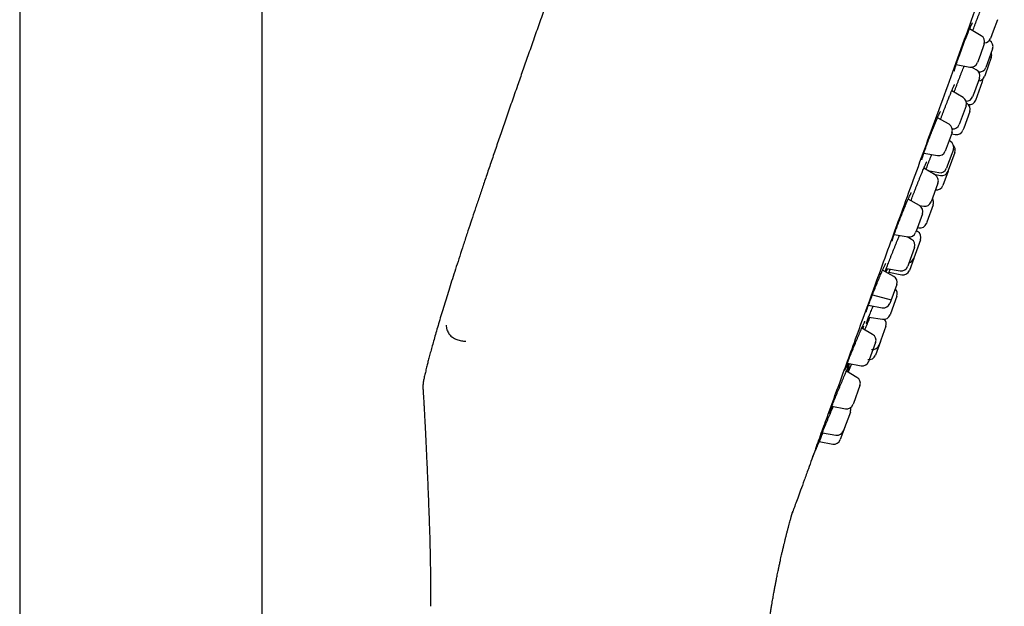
# Model space of a CAD drawing. Header units: millimetres. Extents: x 8 to 1577, y 12 to 2536.
# Tile 63 of 65: x 1118 to 1190, y 2091 to 2134. Entities that reach past the tile are written whole.
import ezdxf

# ---------------------------------------------------------------- set-up
doc = ezdxf.new("R2010")
doc.units = ezdxf.units.MM

msp = doc.modelspace()

# ---------------------------------------------------------------- linework, layer by layer
at = {"color": 7, "linetype": 'Continuous', "lineweight": 30}
for p, q in [((1117.95, 2315.558), (1117.95, 1961.866)), ((1135.75, 1961.735), (1135.75, 2315.558)), ((1189.701, 2133.766), (1189.395, 2132.926)), ((1188.515, 2132.592), (1187.66, 2133.085)), ((1189.395, 2132.926), (1189.201, 2132.393)), ((1188.734, 2131.988), (1188.426, 2131.14)), ((1189.35, 2131.633), (1188.975, 2130.603)), ((1189.121, 2132.242), (1189.116, 2132.245)), ((1188.426, 2131.14), (1188.235, 2130.615)), ((1189.252, 2130.985), (1188.792, 2129.721)), ((1186.675, 2130.471), (1187.678, 2130.294)), ((1188.153, 2130.096), (1187.809, 2130.288)), ((1188.975, 2130.603), (1188.85, 2130.26)), ((1188.378, 2129.488), (1188.013, 2128.486)), ((1188.792, 2129.721), (1188.753, 2129.612)), ((1188.117, 2127.866), (1188.617, 2129.239)), ((1187.188, 2128.05), (1186.35, 2128.55)), ((1186.45, 2128.528), (1186.439, 2128.497)), ((1188.013, 2128.486), (1187.878, 2128.116)), ((1187.402, 2127.45), (1187.043, 2126.465)), ((1187.447, 2127.642), (1187.431, 2127.651)), ((1186.149, 2126.093), (1185.309, 2126.577)), ((1187.676, 2127.033), (1187.235, 2125.821)), ((1187.043, 2126.465), (1186.902, 2126.077)), ((1187.235, 2125.821), (1187.176, 2125.66)), ((1186.369, 2125.489), (1186.015, 2124.517)), ((1186.335, 2125.395), (1186.609, 2125.341)), ((1186.015, 2124.517), (1185.869, 2124.116)), ((1186.243, 2124.848), (1186.154, 2124.898)), ((1184.302, 2123.973), (1185.312, 2123.794)), ((1186.468, 2124.241), (1186.048, 2123.086)), ((1186.583, 2124.031), (1186.098, 2122.699)), ((1186.048, 2123.086), (1185.968, 2122.868)), ((1185.126, 2122.384), (1184.302, 2122.876)), ((1184.595, 2122.701), (1185.405, 2122.548)), ((1184.645, 2122.671), (1184.652, 2122.69)), ((1185.047, 2122.431), (1185.516, 2122.338)), ((1186.084, 2122.658), (1185.704, 2121.615)), ((1186.098, 2122.699), (1186.083, 2122.658)), ((1185.339, 2121.784), (1184.934, 2120.669)), ((1183.981, 2120.136), (1183.156, 2120.612)), ((1183.976, 2120.139), (1184.29, 2120.088)), ((1184.993, 2120.187), (1184.529, 2118.914)), ((1184.934, 2120.669), (1184.84, 2120.411)), ((1184.201, 2119.532), (1183.806, 2118.448)), ((1184.529, 2118.914), (1184.493, 2118.814)), ((1182.129, 2118.017), (1183.144, 2117.838)), ((1183.806, 2118.448), (1183.701, 2118.159)), ((1183.836, 2118.235), (1183.747, 2118.285)), ((1183.83, 2118.513), (1183.93, 2118.494)), ((1183.404, 2117.652), (1183.072, 2117.851)), ((1184.061, 2117.628), (1183.571, 2116.281)), ((1183.617, 2117.052), (1183.172, 2115.829)), ((1183.172, 2115.829), (1183.118, 2115.679)), ((1183.562, 2116.255), (1183.243, 2115.381)), ((1183.571, 2116.281), (1183.561, 2116.255)), ((1182.089, 2114.938), (1181.28, 2115.405)), ((1181.551, 2115.521), (1182.568, 2115.357)), ((1181.741, 2115.238), (1182.68, 2115.06)), ((1182.309, 2114.334), (1181.878, 2113.151)), ((1180.531, 2113.593), (1181.905, 2113.225)), ((1180.236, 2112.819), (1181.253, 2112.64)), ((1181.878, 2113.151), (1181.809, 2112.961)), ((1182.322, 2113.492), (1181.847, 2112.187)), ((1181.847, 2112.187), (1181.822, 2112.119)), ((1180.26, 2111.96), (1181.273, 2111.797)), ((1180.542, 2110.687), (1179.749, 2111.144)), ((1181.517, 2111.282), (1181.024, 2109.926)), ((1180.761, 2110.083), (1180.301, 2108.819)), ((1181.113, 2110.173), (1180.745, 2109.16)), ((1181.024, 2109.926), (1181.018, 2109.909)), ((1178.691, 2108.567), (1179.705, 2108.388)), ((1180.301, 2108.819), (1180.262, 2108.71)), ((1179.394, 2107.535), (1178.617, 2107.984)), ((1179.614, 2106.931), (1179.133, 2105.607)), ((1179.133, 2105.607), (1179.115, 2105.558)), ((1177.55, 2105.414), (1178.558, 2105.237)), ((1178.909, 2104.993), (1178.414, 2103.633)), ((1176.854, 2103.475), (1177.853, 2103.299)), ((1178.505, 2103.884), (1178.171, 2102.967)), ((1178.414, 2103.633), (1178.409, 2103.62)), ((1176.628, 2102.819), (1177.615, 2102.645))]:
    msp.add_line(p, q, dxfattribs=at)
at = {"color": 7, "linetype": 'Continuous', "lineweight": 30, "flags": 128}
for points in [[(1178.753, 2107.905), (1178.844, 2108.125), (1178.971, 2108.435)], [(1176.122, 2101.619), (1176.167, 2101.725), (1176.385, 2102.241)]]:
    msp.add_lwpolyline(points, dxfattribs=at)
at = {"color": 7, "linetype": 'Continuous', "lineweight": 30}
for centre, start, end in [((1188.265, 2132.159), 340, 60), ((1188.731, 2132.564), 272.80073, 340), ((1188.88, 2131.804), 340, 61.18381), ((1188.783, 2131.156), 340, 22.27011), ((1187.765, 2130.786), 260, 340), ((1188.381, 2130.431), 263.72665, 340), ((1187.908, 2129.659), 340, 60.72539), ((1188.283, 2129.783), 272.33195, 340), ((1188.147, 2129.41), 340, 3.3554), ((1186.932, 2127.621), 340, 59.15568), ((1187.408, 2128.287), 269.42747, 340), ((1187.206, 2127.204), 340, 61.18381), ((1187.648, 2128.037), 261.46231, 340), ((1185.899, 2125.66), 340, 60), ((1186.432, 2126.248), 265.24366, 340), ((1186.706, 2125.831), 258.81619, 340), ((1185.998, 2124.412), 340, 60.72539), ((1186.113, 2124.202), 340, 42.54492), ((1185.399, 2124.287), 260, 340), ((1184.87, 2121.955), 340, 59.15568), ((1185.498, 2123.039), 259.27461, 340), ((1185.613, 2122.829), 258.81619, 340), ((1185.234, 2121.786), 261.53599, 340), ((1183.731, 2119.703), 340, 60), ((1184.37, 2120.582), 260.84432, 340), ((1184.523, 2120.358), 340, 35.9442), ((1184.023, 2118.985), 259.27461, 340), ((1183.231, 2118.33), 260, 340), ((1183.591, 2117.799), 340, 60.72539), ((1183.147, 2117.223), 340, 59.15568), ((1183.092, 2116.426), 284.05537, 340), ((1182.648, 2115.85), 260.84432, 340), ((1182.773, 2115.552), 259.27461, 340), ((1181.839, 2114.505), 340, 60), ((1181.852, 2113.663), 340, 46.42182), ((1181.339, 2113.132), 260, 340), ((1181.352, 2112.29), 260.84432, 340), ((1181.047, 2111.453), 340, 42.99883), ((1180.292, 2110.254), 340, 60), ((1180.548, 2110.08), 260.84432, 340), ((1179.792, 2108.881), 260, 340), ((1180.275, 2109.331), 260.84432, 340), ((1179.144, 2107.102), 340, 60), ((1178.645, 2105.729), 260, 340), ((1178.439, 2105.164), 340, 16.9551), ((1177.939, 2103.791), 260, 340), ((1177.702, 2103.138), 260, 340)]:
    msp.add_arc(centre, 0.5, start, end, dxfattribs=at)
for points, knots in [([(1162.205, 2150.526), (1162.005, 2149.976), (1161.61, 2148.891), (1161.027, 2147.283), (1160.459, 2145.717), (1159.908, 2144.191), (1159.376, 2142.715), (1158.862, 2141.287), (1158.367, 2139.905), (1157.886, 2138.561), (1157.416, 2137.245), (1156.957, 2135.957), (1156.51, 2134.697), (1156.077, 2133.475), (1155.658, 2132.288), (1155.253, 2131.137), (1154.862, 2130.021), (1154.464, 2128.882), (1154.06, 2127.724), (1153.653, 2126.55), (1153.263, 2125.42), (1152.889, 2124.333), (1152.532, 2123.289), (1152.197, 2122.305), (1151.883, 2121.377), (1151.59, 2120.505), (1151.309, 2119.667), (1151.042, 2118.864), (1150.774, 2118.055), (1150.508, 2117.245), (1150.245, 2116.436), (1149.997, 2115.668), (1149.764, 2114.94), (1149.545, 2114.251), (1149.341, 2113.599), (1149.144, 2112.966), (1148.956, 2112.351), (1148.777, 2111.756), (1148.612, 2111.2), (1148.461, 2110.683), (1148.324, 2110.202), (1148.199, 2109.756), (1148.086, 2109.343), (1147.984, 2108.962), (1147.894, 2108.611), (1147.806, 2108.261), (1147.724, 2107.915), (1147.656, 2107.618), (1147.62, 2107.447), (1147.608, 2107.389)], [0, 0, 0, 0, 0.038531, 0.0760699, 0.1126302, 0.1482251, 0.182868, 0.2159784, 0.2481959, 0.2795332, 0.3100029, 0.3402131, 0.3695465, 0.3980164, 0.4256363, 0.4524196, 0.4783796, 0.5035299, 0.5318663, 0.55914, 0.5853723, 0.6105846, 0.6347981, 0.6580341, 0.6790662, 0.6992662, 0.7186519, 0.7372411, 0.7550517, 0.774711, 0.7933795, 0.811085, 0.8278552, 0.8437176, 0.8587, 0.87283, 0.8874216, 0.9010522, 0.9137586, 0.9255777, 0.9365464, 0.9467015, 0.9560799, 0.9647184, 0.972654, 0.9799235, 0.9884974, 0.9960752, 1, 1, 1, 1]), ([(1176.37, 2102.314), (1176.522, 2102.733), (1176.827, 2103.572), (1177.351, 2105.012), (1177.92, 2106.575), (1178.537, 2108.268), (1179.209, 2110.116), (1179.939, 2112.121), (1180.727, 2114.286), (1181.557, 2116.566), (1182.423, 2118.946), (1183.322, 2121.414), (1184.248, 2123.961), (1185.201, 2126.577), (1186.176, 2129.257), (1187.17, 2131.988), (1188.177, 2134.754), (1189.191, 2137.54), (1189.869, 2139.403), (1190.208, 2140.334)], [0, 0, 0, 0, 0.056574, 0.113415, 0.17016, 0.226689, 0.283221, 0.342868, 0.402514, 0.462416, 0.522329, 0.581975, 0.64161, 0.701258, 0.760904, 0.820805, 0.880718, 0.940364, 1, 1, 1, 1]), ([(1187.895, 2132.95), (1187.895, 2132.951), (1187.917, 2133.013), (1187.964, 2133.143), (1188.037, 2133.343), (1188.115, 2133.55), (1188.194, 2133.762), (1188.274, 2133.971), (1188.352, 2134.174), (1188.429, 2134.368), (1188.491, 2134.526), (1188.526, 2134.612), (1188.538, 2134.642)], [0, 0, 0, 0, 0.0012684, 0.112519, 0.2237696, 0.3425586, 0.4617266, 0.5805159, 0.6993024, 0.8184675, 0.9372545, 1, 1, 1, 1]), ([(1187.083, 2131.627), (1187.1, 2131.673), (1187.134, 2131.765), (1187.186, 2131.904), (1187.24, 2132.043), (1187.293, 2132.181), (1187.346, 2132.317), (1187.398, 2132.449), (1187.45, 2132.577), (1187.499, 2132.7), (1187.547, 2132.816), (1187.592, 2132.926), (1187.636, 2133.029), (1187.677, 2133.125), (1187.716, 2133.214), (1187.752, 2133.294), (1187.785, 2133.365), (1187.814, 2133.426), (1187.838, 2133.474), (1187.856, 2133.509), (1187.869, 2133.532), (1187.877, 2133.545), (1187.878, 2133.547), (1187.878, 2133.547)], [0, 0, 0, 0, 0.050026, 0.101138, 0.152499, 0.204013, 0.255564, 0.307027, 0.358309, 0.409338, 0.460013, 0.51006, 0.560265, 0.610781, 0.661488, 0.712181, 0.762577, 0.812336, 0.860983, 0.90275, 0.940786, 0.973687, 1, 1, 1, 1]), ([(1186.535, 2129.983), (1186.535, 2129.983), (1186.535, 2129.982), (1186.536, 2129.988), (1186.538, 2130), (1186.543, 2130.025), (1186.552, 2130.06), (1186.564, 2130.107), (1186.58, 2130.166), (1186.601, 2130.235), (1186.625, 2130.314), (1186.652, 2130.401), (1186.684, 2130.498), (1186.718, 2130.602), (1186.756, 2130.714), (1186.797, 2130.833), (1186.84, 2130.957), (1186.885, 2131.085), (1186.932, 2131.217), (1186.981, 2131.352), (1187.031, 2131.488), (1187.065, 2131.58), (1187.082, 2131.626), (1187.083, 2131.627)], [0, 0, 0, 0, 0.001189, 0.03184, 0.068238, 0.110338, 0.157308, 0.20786, 0.260722, 0.314816, 0.369325, 0.424988, 0.481476, 0.538584, 0.596136, 0.653969, 0.711932, 0.76985, 0.827612, 0.885139, 0.942189, 0.999141, 1, 1, 1, 1]), ([(1186.526, 2128.445), (1186.545, 2128.495), (1186.586, 2128.609), (1186.656, 2128.797), (1186.734, 2129.004), (1186.813, 2129.216), (1186.894, 2129.427), (1186.975, 2129.637), (1187.054, 2129.841), (1187.131, 2130.038), (1187.202, 2130.216), (1187.244, 2130.32), (1187.263, 2130.367)], [0, 0, 0, 0, 0.080975, 0.185231, 0.289156, 0.393203, 0.497582, 0.60163, 0.705708, 0.810117, 0.914195, 1, 1, 1, 1]), ([(1186.193, 2128.173), (1186.204, 2128.201), (1186.232, 2128.269), (1186.273, 2128.369), (1186.318, 2128.475), (1186.36, 2128.574), (1186.399, 2128.665), (1186.435, 2128.748), (1186.467, 2128.82), (1186.496, 2128.882), (1186.52, 2128.933), (1186.538, 2128.97), (1186.552, 2128.996), (1186.559, 2129.01), (1186.563, 2129.015), (1186.562, 2129.014), (1186.562, 2129.014)], [0, 0, 0, 0, 0.060259, 0.146238, 0.232583, 0.319045, 0.405256, 0.49088, 0.57554, 0.658783, 0.739984, 0.818667, 0.886258, 0.94628, 0.996432, 1, 1, 1, 1]), ([(1185.529, 2126.451), (1185.548, 2126.503), (1185.591, 2126.62), (1185.662, 2126.812), (1185.74, 2127.02), (1185.821, 2127.232), (1185.902, 2127.442), (1185.984, 2127.651), (1186.064, 2127.853), (1186.135, 2128.031), (1186.177, 2128.135), (1186.195, 2128.179)], [0, 0, 0, 0, 0.095081, 0.212097, 0.329487, 0.446503, 0.563517, 0.680904, 0.797919, 0.914987, 1, 1, 1, 1]), ([(1185.01, 2125.862), (1185.025, 2125.899), (1185.058, 2125.98), (1185.106, 2126.099), (1185.156, 2126.219), (1185.204, 2126.333), (1185.251, 2126.443), (1185.295, 2126.546), (1185.337, 2126.642), (1185.376, 2126.729), (1185.412, 2126.808), (1185.444, 2126.876), (1185.472, 2126.934), (1185.495, 2126.98), (1185.513, 2127.012), (1185.524, 2127.032), (1185.53, 2127.041), (1185.53, 2127.041), (1185.53, 2127.041)], [0, 0, 0, 0, 0.060481, 0.129394, 0.198341, 0.267826, 0.337737, 0.407912, 0.478115, 0.548038, 0.617377, 0.685773, 0.752774, 0.817738, 0.880161, 0.931756, 0.976641, 1, 1, 1, 1]), ([(1184.524, 2124.602), (1184.535, 2124.63), (1184.569, 2124.724), (1184.632, 2124.892), (1184.711, 2125.101), (1184.792, 2125.312), (1184.874, 2125.523), (1184.948, 2125.708), (1184.993, 2125.82), (1185.011, 2125.865)], [0, 0, 0, 0, 0.0711467, 0.2345631, 0.3985011, 0.561918, 0.7253294, 0.8892616, 1, 1, 1, 1]), ([(1184.154, 2123.484), (1184.154, 2123.484), (1184.154, 2123.483), (1184.155, 2123.489), (1184.158, 2123.505), (1184.164, 2123.532), (1184.174, 2123.57), (1184.188, 2123.619), (1184.206, 2123.68), (1184.229, 2123.752), (1184.255, 2123.833), (1184.285, 2123.924), (1184.318, 2124.023), (1184.355, 2124.129), (1184.395, 2124.243), (1184.437, 2124.362), (1184.481, 2124.483), (1184.511, 2124.566), (1184.526, 2124.606)], [0, 0, 0, 0, 0.010181, 0.050895, 0.099063, 0.154287, 0.2151, 0.279356, 0.347201, 0.417343, 0.48907, 0.561875, 0.635379, 0.709284, 0.783345, 0.857314, 0.93106, 1, 1, 1, 1]), ([(1184.464, 2122.779), (1184.478, 2122.817), (1184.512, 2122.909), (1184.572, 2123.071), (1184.642, 2123.259), (1184.718, 2123.458), (1184.796, 2123.662), (1184.849, 2123.802), (1184.876, 2123.871)], [0, 0, 0, 0, 0.124881, 0.300372, 0.475306, 0.650446, 0.826144, 1, 1, 1, 1]), ([(1183.361, 2120.494), (1183.369, 2120.517), (1183.398, 2120.596), (1183.454, 2120.746), (1183.527, 2120.94), (1183.605, 2121.143), (1183.685, 2121.351), (1183.767, 2121.562), (1183.85, 2121.772), (1183.933, 2121.98), (1184.014, 2122.182), (1184.093, 2122.376), (1184.169, 2122.56), (1184.24, 2122.73), (1184.297, 2122.863), (1184.326, 2122.932), (1184.336, 2122.954)], [0, 0, 0, 0, 0.030595, 0.1080029, 0.1856578, 0.2630659, 0.3404722, 0.4181253, 0.4955319, 0.5729743, 0.6506633, 0.728106, 0.8056086, 0.8833581, 0.9608608, 1, 1, 1, 1]), ([(1184.333, 2122.946), (1184.343, 2122.97), (1184.366, 2123.022), (1184.398, 2123.094), (1184.429, 2123.163), (1184.456, 2123.223), (1184.48, 2123.272), (1184.498, 2123.31), (1184.511, 2123.334), (1184.519, 2123.348), (1184.52, 2123.349), (1184.52, 2123.35)], [0, 0, 0, 0, 0.10282, 0.230212, 0.356322, 0.483374, 0.609983, 0.734367, 0.838209, 0.928479, 1, 1, 1, 1]), ([(1182.943, 2120.113), (1182.958, 2120.148), (1182.99, 2120.226), (1183.038, 2120.338), (1183.086, 2120.451), (1183.132, 2120.557), (1183.175, 2120.655), (1183.215, 2120.744), (1183.251, 2120.824), (1183.284, 2120.894), (1183.313, 2120.954), (1183.338, 2121.004), (1183.358, 2121.042), (1183.372, 2121.068), (1183.38, 2121.081), (1183.383, 2121.087), (1183.383, 2121.086), (1183.382, 2121.085)], [0, 0, 0, 0, 0.0680597, 0.1468119, 0.225676, 0.304345, 0.3825664, 0.460086, 0.5366485, 0.611964, 0.6863598, 0.7608339, 0.834137, 0.8959991, 0.9506217, 0.9962355, 1, 1, 1, 1]), ([(1182.29, 2118.46), (1182.306, 2118.503), (1182.345, 2118.61), (1182.414, 2118.789), (1182.493, 2118.995), (1182.575, 2119.205), (1182.658, 2119.415), (1182.742, 2119.625), (1182.825, 2119.829), (1182.893, 2119.995), (1182.932, 2120.088), (1182.945, 2120.118)], [0, 0, 0, 0, 0.084351, 0.206952, 0.329163, 0.45137, 0.573966, 0.696173, 0.818463, 0.941143, 1, 1, 1, 1]), ([(1181.469, 2115.296), (1181.477, 2115.32), (1181.499, 2115.381), (1181.544, 2115.501), (1181.601, 2115.655), (1181.666, 2115.827), (1181.737, 2116.011), (1181.812, 2116.206), (1181.892, 2116.408), (1181.973, 2116.615), (1182.057, 2116.825), (1182.141, 2117.035), (1182.225, 2117.242), (1182.307, 2117.444), (1182.387, 2117.638), (1182.457, 2117.808), (1182.499, 2117.906), (1182.517, 2117.949)], [0, 0, 0, 0, 0.0410548, 0.1065541, 0.1764918, 0.2466526, 0.3165903, 0.3865265, 0.4566856, 0.5266221, 0.5965908, 0.6667824, 0.7367515, 0.8067746, 0.8770209, 0.9470442, 1, 1, 1, 1]), ([(1181.971, 2117.521), (1181.971, 2117.521), (1181.971, 2117.52), (1181.972, 2117.525), (1181.975, 2117.538), (1181.981, 2117.562), (1181.99, 2117.598), (1182.004, 2117.645), (1182.023, 2117.703), (1182.045, 2117.772), (1182.072, 2117.852), (1182.102, 2117.94), (1182.136, 2118.036), (1182.173, 2118.14), (1182.212, 2118.25), (1182.252, 2118.359), (1182.279, 2118.432), (1182.292, 2118.465)], [0, 0, 0, 0, 0.0031551, 0.0450456, 0.0956576, 0.1548183, 0.2213881, 0.2935618, 0.3695856, 0.4481055, 0.5281762, 0.6091497, 0.6905733, 0.7720986, 0.8534718, 0.9342716, 1, 1, 1, 1]), ([(1181.252, 2115.341), (1181.263, 2115.365), (1181.287, 2115.421), (1181.324, 2115.502), (1181.361, 2115.586), (1181.396, 2115.661), (1181.427, 2115.727), (1181.454, 2115.784), (1181.477, 2115.829), (1181.494, 2115.861), (1181.504, 2115.881), (1181.511, 2115.891), (1181.511, 2115.891), (1181.511, 2115.891)], [0, 0, 0, 0, 0.075421, 0.18207, 0.288664, 0.396208, 0.504237, 0.611826, 0.717778, 0.809183, 0.891596, 0.96149, 1, 1, 1, 1]), ([(1180.286, 2112.956), (1180.301, 2112.995), (1180.336, 2113.09), (1180.4, 2113.256), (1180.474, 2113.448), (1180.553, 2113.65), (1180.635, 2113.856), (1180.719, 2114.066), (1180.804, 2114.276), (1180.889, 2114.484), (1180.973, 2114.687), (1181.055, 2114.882), (1181.133, 2115.068), (1181.201, 2115.225), (1181.24, 2115.313), (1181.255, 2115.349)], [0, 0, 0, 0, 0.057154, 0.137913, 0.218416, 0.298915, 0.379671, 0.460172, 0.540726, 0.621537, 0.702092, 0.782739, 0.863642, 0.944289, 1, 1, 1, 1]), ([(1181.623, 2115.509), (1181.619, 2115.499), (1181.593, 2115.437), (1181.557, 2115.355), (1181.529, 2115.292), (1181.518, 2115.268)], [0, 0, 0, 0, 0.1040464, 0.6554004, 1, 1, 1, 1]), ([(1181.709, 2115.158), (1181.723, 2115.193), (1181.752, 2115.266), (1181.794, 2115.372), (1181.824, 2115.446), (1181.835, 2115.475)], [0, 0, 0, 0, 0.36136, 0.747251, 1, 1, 1, 1]), ([(1180.066, 2112.316), (1180.066, 2112.317), (1180.067, 2112.317), (1180.069, 2112.328), (1180.074, 2112.348), (1180.084, 2112.379), (1180.097, 2112.423), (1180.115, 2112.477), (1180.137, 2112.542), (1180.163, 2112.618), (1180.193, 2112.702), (1180.227, 2112.794), (1180.259, 2112.881), (1180.28, 2112.94), (1180.289, 2112.963)], [0, 0, 0, 0, 0.038734, 0.099226, 0.171167, 0.253253, 0.342993, 0.437802, 0.535664, 0.635219, 0.735601, 0.836236, 0.936324, 1, 1, 1, 1]), ([(1180.108, 2111.556), (1180.111, 2111.565), (1180.123, 2111.598), (1180.152, 2111.678), (1180.197, 2111.796), (1180.25, 2111.936), (1180.311, 2112.092), (1180.378, 2112.264), (1180.45, 2112.448), (1180.516, 2112.614), (1180.559, 2112.72), (1180.574, 2112.76)], [0, 0, 0, 0, 0.04063, 0.16005, 0.287562, 0.415481, 0.542993, 0.670503, 0.798419, 0.925928, 1, 1, 1, 1]), ([(1180.333, 2112.802), (1180.331, 2112.797), (1180.328, 2112.79), (1180.325, 2112.784), (1180.325, 2112.783)], [0, 0, 0, 0, 0.758379, 1, 1, 1, 1]), ([(1179.785, 2111.226), (1179.794, 2111.247), (1179.817, 2111.298), (1179.85, 2111.37), (1179.883, 2111.443), (1179.913, 2111.506), (1179.938, 2111.559), (1179.957, 2111.599), (1179.971, 2111.625), (1179.979, 2111.639), (1179.982, 2111.645), (1179.982, 2111.644), (1179.982, 2111.644)], [0, 0, 0, 0, 0.087273, 0.217274, 0.347118, 0.475896, 0.602559, 0.725618, 0.827096, 0.917392, 0.991673, 1, 1, 1, 1]), ([(1179.975, 2111.014), (1179.979, 2111.024), (1180.011, 2111.104), (1180.073, 2111.254), (1180.158, 2111.461), (1180.241, 2111.662), (1180.308, 2111.825), (1180.345, 2111.915), (1180.357, 2111.944)], [0, 0, 0, 0, 0.0318222, 0.2473236, 0.4629592, 0.679282, 0.8949174, 1, 1, 1, 1]), ([(1180.072, 2111.449), (1180.072, 2111.449), (1180.071, 2111.449), (1180.074, 2111.456), (1180.078, 2111.471), (1180.088, 2111.498), (1180.099, 2111.53), (1180.108, 2111.557), (1180.112, 2111.567)], [0, 0, 0, 0, 0.052935, 0.202921, 0.389154, 0.607431, 0.848153, 1, 1, 1, 1]), ([(1180.31, 2111.952), (1180.306, 2111.942), (1180.28, 2111.881), (1180.238, 2111.783), (1180.186, 2111.664), (1180.152, 2111.587), (1180.138, 2111.556), (1180.136, 2111.551)], [0, 0, 0, 0, 0.053238, 0.348196, 0.643107, 0.938959, 1, 1, 1, 1]), ([(1149.241, 2111.358), (1149.243, 2111.333), (1149.258, 2111.19), (1149.308, 2110.997), (1149.406, 2110.801), (1149.525, 2110.631), (1149.681, 2110.492), (1149.868, 2110.379), (1150.08, 2110.286), (1150.357, 2110.212), (1150.582, 2110.195), (1150.691, 2110.186)], [0, 0, 0, 0, 0.033544, 0.192829, 0.26848, 0.341996, 0.491518, 0.577109, 0.668918, 0.8386, 1, 1, 1, 1]), ([(1178.639, 2108.431), (1178.653, 2108.468), (1178.684, 2108.551), (1178.742, 2108.701), (1178.809, 2108.873), (1178.882, 2109.058), (1178.959, 2109.253), (1179.041, 2109.455), (1179.125, 2109.663), (1179.211, 2109.872), (1179.297, 2110.082), (1179.383, 2110.288), (1179.467, 2110.489), (1179.549, 2110.682), (1179.627, 2110.864), (1179.7, 2111.032), (1179.754, 2111.157), (1179.781, 2111.219), (1179.789, 2111.235)], [0, 0, 0, 0, 0.052566, 0.118573, 0.18437, 0.250165, 0.31617, 0.381965, 0.447805, 0.513855, 0.579695, 0.64561, 0.711735, 0.77765, 0.843626, 0.909811, 0.975787, 1, 1, 1, 1]), ([(1179.886, 2111.294), (1179.884, 2111.289), (1179.867, 2111.242), (1179.843, 2111.179), (1179.819, 2111.116), (1179.815, 2111.106)], [0, 0, 0, 0, 0.09827, 0.861822, 1, 1, 1, 1]), ([(1178.767, 2108.554), (1178.758, 2108.534), (1178.727, 2108.463), (1178.681, 2108.359), (1178.642, 2108.273), (1178.626, 2108.24), (1178.626, 2108.239)], [0, 0, 0, 0, 0.15764, 0.573057, 0.987153, 1, 1, 1, 1]), ([(1178.791, 2108.375), (1178.797, 2108.387), (1178.81, 2108.415), (1178.826, 2108.45), (1178.841, 2108.48), (1178.849, 2108.495), (1178.852, 2108.502), (1178.852, 2108.501), (1178.852, 2108.5)], [0, 0, 0, 0, 0.152407, 0.393832, 0.631123, 0.819626, 0.971575, 1, 1, 1, 1]), ([(1178.971, 2108.435), (1178.971, 2108.435), (1178.97, 2108.431), (1178.974, 2108.442), (1178.984, 2108.466), (1178.994, 2108.49), (1179.002, 2108.509), (1179.003, 2108.512)], [0, 0, 0, 0, 0.000202, 0.367978, 0.657067, 0.946155, 1, 1, 1, 1]), ([(1177.39, 2105.002), (1177.396, 2105.019), (1177.413, 2105.063), (1177.45, 2105.16), (1177.499, 2105.288), (1177.557, 2105.434), (1177.622, 2105.596), (1177.693, 2105.773), (1177.769, 2105.96), (1177.849, 2106.157), (1177.932, 2106.361), (1178.018, 2106.569), (1178.105, 2106.778), (1178.192, 2106.987), (1178.278, 2107.192), (1178.362, 2107.39), (1178.443, 2107.58), (1178.52, 2107.759), (1178.591, 2107.924), (1178.656, 2108.074), (1178.714, 2108.205), (1178.762, 2108.311), (1178.785, 2108.363), (1178.796, 2108.386)], [0, 0, 0, 0, 0.027892, 0.07695, 0.126164, 0.175222, 0.224278, 0.273491, 0.322547, 0.371637, 0.420883, 0.469973, 0.519119, 0.568421, 0.617567, 0.666758, 0.716105, 0.765296, 0.814501, 0.863863, 0.913067, 0.962249, 1, 1, 1, 1]), ([(1178.508, 2108.055), (1178.508, 2108.055), (1178.508, 2108.054), (1178.51, 2108.062), (1178.514, 2108.077), (1178.522, 2108.104), (1178.535, 2108.142), (1178.552, 2108.192), (1178.573, 2108.252), (1178.599, 2108.323), (1178.622, 2108.386), (1178.638, 2108.428), (1178.643, 2108.44)], [0, 0, 0, 0, 0.024453, 0.100322, 0.192731, 0.300393, 0.419675, 0.546422, 0.67738, 0.810426, 0.943777, 1, 1, 1, 1]), ([(1178.812, 2108.342), (1178.81, 2108.336), (1178.797, 2108.301), (1178.764, 2108.216), (1178.717, 2108.095), (1178.68, 2108.001), (1178.663, 2107.957)], [0, 0, 0, 0, 0.059875, 0.388311, 0.715703, 1, 1, 1, 1]), ([(1147.607, 2107.39), (1147.588, 2107.294), (1147.552, 2107.111), (1147.532, 2106.876), (1147.543, 2106.739), (1147.546, 2106.692)], [0, 0, 0, 0, 0.418123, 0.797345, 1, 1, 1, 1]), ([(1147.543, 2106.692), (1147.547, 2106.638), (1147.556, 2106.504), (1147.572, 2106.275), (1147.59, 2105.993), (1147.609, 2105.672), (1147.628, 2105.325), (1147.648, 2104.953), (1147.669, 2104.558), (1147.691, 2104.129), (1147.714, 2103.667), (1147.738, 2103.17), (1147.763, 2102.65), (1147.789, 2102.108), (1147.815, 2101.544), (1147.842, 2100.948), (1147.87, 2100.32), (1147.898, 2099.659), (1147.927, 2098.965), (1147.956, 2098.238), (1147.984, 2097.477), (1148.009, 2096.758), (1148.023, 2096.292), (1148.029, 2096.091)], [0, 0, 0, 0, 0.015163, 0.038194, 0.064841, 0.095105, 0.129009, 0.163161, 0.200431, 0.240848, 0.284449, 0.331272, 0.381356, 0.4316, 0.484811, 0.541019, 0.600254, 0.662552, 0.727956, 0.796506, 0.868237, 0.943178, 1, 1, 1, 1]), ([(1176.64, 2102.941), (1176.644, 2102.952), (1176.654, 2102.979), (1176.681, 2103.047), (1176.718, 2103.141), (1176.764, 2103.256), (1176.819, 2103.39), (1176.88, 2103.54), (1176.948, 2103.706), (1177.022, 2103.886), (1177.101, 2104.076), (1177.183, 2104.275), (1177.269, 2104.48), (1177.356, 2104.689), (1177.444, 2104.898), (1177.531, 2105.106), (1177.601, 2105.273), (1177.641, 2105.367), (1177.653, 2105.396)], [0, 0, 0, 0, 0.0469695, 0.1127912, 0.1788231, 0.244645, 0.3104648, 0.3764943, 0.4423144, 0.5081791, 0.5742535, 0.6401186, 0.7060584, 0.7722082, 0.8381482, 0.9041484, 0.9703589, 1, 1, 1, 1]), ([(1177.351, 2104.89), (1177.351, 2104.89), (1177.351, 2104.889), (1177.354, 2104.897), (1177.359, 2104.914), (1177.369, 2104.942), (1177.381, 2104.975), (1177.391, 2105.002), (1177.395, 2105.013)], [0, 0, 0, 0, 0.066398, 0.216708, 0.40184, 0.616954, 0.852587, 1, 1, 1, 1]), ([(1177.602, 2105.405), (1177.587, 2105.371), (1177.55, 2105.287), (1177.499, 2105.171), (1177.45, 2105.061), (1177.419, 2104.994), (1177.408, 2104.97), (1177.408, 2104.97)], [0, 0, 0, 0, 0.182448, 0.451672, 0.721755, 0.990978, 1, 1, 1, 1]), ([(1176.385, 2102.241), (1176.385, 2102.241), (1176.384, 2102.238), (1176.388, 2102.249), (1176.398, 2102.272), (1176.413, 2102.308), (1176.434, 2102.357), (1176.459, 2102.418), (1176.49, 2102.491), (1176.525, 2102.575), (1176.565, 2102.67), (1176.61, 2102.776), (1176.658, 2102.89), (1176.709, 2103.013), (1176.764, 2103.144), (1176.822, 2103.283), (1176.868, 2103.391), (1176.894, 2103.454), (1176.9, 2103.467)], [0, 0, 0, 0, 0.0001659, 0.0865181, 0.1544178, 0.2223175, 0.2921907, 0.362064, 0.4299632, 0.4978624, 0.5677317, 0.637601, 0.7055474, 0.7734939, 0.8434098, 0.9133258, 0.9813493, 1, 1, 1, 1]), ([(1176.88, 2103.47), (1176.86, 2103.422), (1176.818, 2103.325), (1176.764, 2103.201), (1176.718, 2103.095), (1176.681, 2103.012), (1176.657, 2102.959), (1176.65, 2102.943), (1176.648, 2102.939)], [0, 0, 0, 0, 0.1858962, 0.374867, 0.5636721, 0.7530803, 0.9418845, 1, 1, 1, 1]), ([(1176.637, 2102.931), (1176.637, 2102.932), (1176.637, 2102.932), (1176.64, 2102.939), (1176.643, 2102.948), (1176.645, 2102.952)], [0, 0, 0, 0, 0.258331, 0.690885, 1, 1, 1, 1]), ([(1176.37, 2102.314), (1176.274, 2102.052), (1176.083, 2101.527), (1175.798, 2100.743), (1175.517, 2099.972), (1175.253, 2099.245), (1175.115, 2098.867), (1175.046, 2098.677)], [0, 0, 0, 0, 0.165872, 0.331913, 0.554474, 0.776941, 1, 1, 1, 1]), ([(1175.046, 2098.677), (1174.984, 2098.508), (1174.861, 2098.17), (1174.739, 2097.833), (1174.662, 2097.623), (1174.64, 2097.562), (1174.652, 2097.594), (1174.688, 2097.694), (1174.697, 2097.72)], [0, 0, 0, 0, 0.187867, 0.375002, 0.561621, 0.74833, 0.935026, 1, 1, 1, 1]), ([(1172.723, 2087.104), (1172.729, 2087.206), (1172.745, 2087.499), (1172.781, 2087.97), (1172.829, 2088.504), (1172.883, 2088.996), (1172.938, 2089.445), (1172.993, 2089.851), (1173.046, 2090.215), (1173.096, 2090.541), (1173.141, 2090.825), (1173.181, 2091.068), (1173.216, 2091.276), (1173.248, 2091.462), (1173.279, 2091.636), (1173.318, 2091.85), (1173.364, 2092.105), (1173.409, 2092.34), (1173.443, 2092.518), (1173.468, 2092.647), (1173.498, 2092.798), (1173.532, 2092.97), (1173.57, 2093.156), (1173.607, 2093.336), (1173.639, 2093.491), (1173.665, 2093.611), (1173.683, 2093.698), (1173.697, 2093.764), (1173.714, 2093.843), (1173.739, 2093.957), (1173.775, 2094.119), (1173.818, 2094.313), (1173.867, 2094.531), (1173.921, 2094.764), (1173.978, 2095.011), (1174.036, 2095.252), (1174.092, 2095.485), (1174.147, 2095.708), (1174.205, 2095.939), (1174.267, 2096.179), (1174.329, 2096.419), (1174.389, 2096.646), (1174.443, 2096.848), (1174.49, 2097.019), (1174.528, 2097.159), (1174.557, 2097.262), (1174.576, 2097.333), (1174.589, 2097.377), (1174.596, 2097.401), (1174.599, 2097.412), (1174.6, 2097.416), (1174.601, 2097.42), (1174.603, 2097.426), (1174.605, 2097.433), (1174.609, 2097.449), (1174.614, 2097.466), (1174.619, 2097.484), (1174.623, 2097.499), (1174.627, 2097.514), (1174.631, 2097.526), (1174.635, 2097.537), (1174.638, 2097.546), (1174.641, 2097.555), (1174.645, 2097.567), (1174.65, 2097.583), (1174.657, 2097.604), (1174.667, 2097.632), (1174.676, 2097.659), (1174.684, 2097.682), (1174.686, 2097.689)], [0, 0, 0, 0, 0.0219131, 0.0634634, 0.1020584, 0.1377022, 0.1704214, 0.1997274, 0.2262403, 0.2499641, 0.2709013, 0.2883464, 0.3032387, 0.3164897, 0.3291796, 0.3413102, 0.3635205, 0.3851741, 0.3930994, 0.4025825, 0.4136344, 0.4262538, 0.4404391, 0.4547795, 0.4659227, 0.4746943, 0.4810961, 0.4852124, 0.4893707, 0.4984629, 0.5104513, 0.5252202, 0.5414223, 0.5586633, 0.5769416, 0.5962556, 0.6121563, 0.6286942, 0.6458684, 0.6636781, 0.6821115, 0.6994627, 0.7144991, 0.7272764, 0.7377301, 0.7458683, 0.7504612, 0.7537731, 0.7558413, 0.7561891, 0.7565042, 0.7568095, 0.7571303, 0.7578961, 0.7589153, 0.7638387, 0.7718053, 0.7820582, 0.7950561, 0.8108123, 0.8293357, 0.8506029, 0.8722269, 0.8927102, 0.9120521, 0.9401394, 0.9654088, 0.9878656, 1, 1, 1, 1]), ([(1148.031, 2096.092), (1148.047, 2095.548), (1148.066, 2094.868), (1148.08, 2094.123), (1148.083, 2093.887), (1148.089, 2093.522), (1148.099, 2092.485), (1148.1, 2091.482), (1148.1, 2090.745)], [0, 0, 0, 0, 0.305271, 0.381464, 0.418394, 0.437519, 0.586457, 1, 1, 1, 1])]:
    msp.add_open_spline(points, degree=3, knots=knots, dxfattribs=at)

doc.saveas('drawing.dxf')
